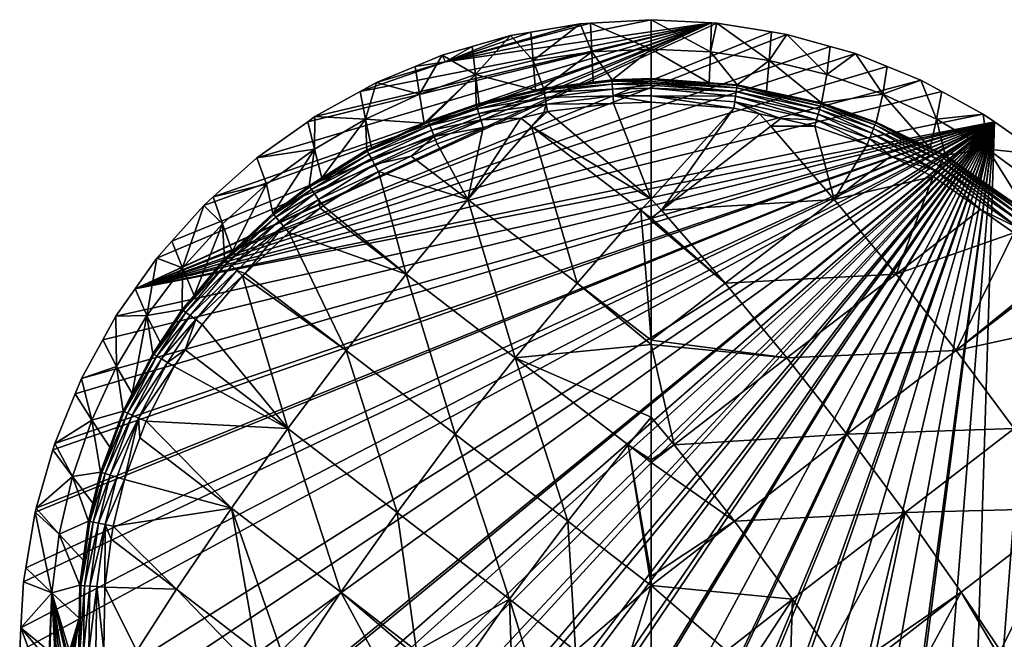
# Model space of a CAD drawing. Extents: x -0.028 to 0.043, y -0.141 to 0.027.
# Tile 25 of 46: x -0.028 to 0.016, y 0 to 0.027. Entities that reach past the tile are written whole.
import ezdxf

# ---------------------------------------------------------------- set-up
doc = ezdxf.new("R2010")
doc.units = 0
doc.layers.add('mesh', color=7, linetype='CONTINUOUS')

msp = doc.modelspace()

# ---------------------------------------------------------------- meshes
at = {"layer": 'mesh'}
mesh = msp.add_polyface(dxfattribs=at)
corners = [(0.00271, 0.027101, 0.00146), (-0.017324, 0.021147, 0.00146), (-0.01924, 0.019429, 0.00146), (-0.015076, 0.022746, 0.00146), (-0.012047, 0.024472, 0.00146), (-0.009008, 0.025385, 0.00146), (-0.010345, 0.025179, 0.00146), (-0.012767, 0.024074, 0.00146), (-0.009157, 0.025673, 0.00146), (-0.014764, 0.022967, 0.00146), (0.015166, 0.022739, 0.00146), (-0.023532, 0.014174, 0.00146), (-0.024107, 0.013127, 0.00146), (-0.022683, 0.015375, 0.00146), (-0.014535, 0.018928, 0.13265), (-0.01074, 0.016029, 0.133883), (-0.015914, 0.017865, 0.132648), (-0.011964, 0.020552, 0.132652), (-0.008019, 0.019322, 0.133454), (-0.014397, 0.019035, 0.13265), (-0.010524, 0.021233, 0.132652), (-0.010154, 0.023957, 0.066386), (-0.012525, 0.022857, 0.066386), (-0.012262, 0.0216, 0.131241), (-0.012476, 0.021499, 0.131241), (-0.009942, 0.022687, 0.131244), (-0.014777, 0.02153, 0.066386), (-0.014452, 0.020273, 0.131238), (-0.01502, 0.01992, 0.131237), (-0.009751, 0.022717, 0.131617), (-0.00977, 0.022768, 0.131244), (-0.01245, 0.021451, 0.131616), (-0.014988, 0.019875, 0.131613), (-0.01213, 0.020857, 0.1325), (-0.014598, 0.01932, 0.132499), (-0.009503, 0.022095, 0.132499), (-0.009375, 0.021775, 0.132652), (-0.01238, 0.021321, 0.131965), (-0.014904, 0.019754, 0.131963), (-0.009697, 0.022582, 0.131965), (-0.012271, 0.021119, 0.132266), (-0.014771, 0.019565, 0.132265), (-0.009612, 0.02237, 0.132265)]
mesh.append_faces([[corners[k] for k in face] for face in [(0, 1, 2, 2), (0, 3, 1, 1), (4, 5, 6, 6), (4, 7, 5, 5), (5, 8, 6, 6), (0, 7, 9, 9), (10, 11, 12, 12), (10, 13, 11, 11), (14, 15, 16, 16), (15, 17, 18, 18), (15, 19, 17, 17), (14, 19, 15, 15), (17, 20, 18, 18), (21, 6, 8, 8), (21, 4, 6, 6), (22, 4, 21, 21), (22, 7, 4, 4), (9, 7, 22, 22), (22, 23, 24, 24), (22, 25, 23, 23), (21, 25, 22, 22), (22, 26, 9, 9), (22, 27, 26, 26), (24, 27, 22, 22), (27, 28, 26, 26), (29, 25, 30, 30), (31, 25, 29, 29), (31, 23, 25, 25), (31, 24, 23, 23), (32, 24, 31, 31), (32, 27, 24, 24), (33, 17, 34, 34), (33, 20, 17, 17), (35, 20, 33, 33), (35, 36, 20, 20), (34, 19, 14, 14), (17, 19, 34, 34), (32, 28, 27, 27), (32, 37, 38, 38), (31, 37, 32, 32), (31, 39, 37, 37), (29, 39, 31, 31), (38, 40, 41, 41), (37, 40, 38, 38), (37, 42, 40, 40), (39, 42, 37, 37), (41, 33, 34, 34), (40, 33, 41, 41), (40, 35, 33, 33), (42, 35, 40, 40)]])
mesh = msp.add_polyface(dxfattribs=at)
corners = [(-0.014764, 0.022967, 0.00146), (-0.015076, 0.022746, 0.00146), (0.00271, 0.027101, 0.00146), (-0.009008, 0.025385, 0.00146), (-0.007832, 0.026055, 0.00146), (-0.009157, 0.025673, 0.00146), (-0.006139, 0.026544, 0.00146), (-0.005248, 0.026695, 0.00146), (-0.003078, 0.027064, 0.00146), (-0.002615, 0.027091, 0.00146), (-0.012767, 0.024074, 0.00146), (0.000047, 0.027241, 0.00146), (-0.022683, 0.015375, 0.00146), (0.002948, 0.027089, 0.00146), (0.006021, 0.026591, 0.00146), (0.005344, 0.026701, 0.00146), (-0.007687, 0.024822, 0.066386), (-0.005149, 0.025443, 0.066386), (-0.002563, 0.025817, 0.066386), (0.000047, 0.025942, 0.066386), (-0.001672, 0.02459, 0.131262), (-0.005039, 0.024139, 0.131253), (-0.004693, 0.024223, 0.131253), (-0.002505, 0.024488, 0.13126), (-0.007657, 0.023509, 0.131248), (-0.00977, 0.022768, 0.131244), (-0.007529, 0.02354, 0.131248), (-0.010154, 0.023957, 0.066386), (-0.009942, 0.022687, 0.131244), (-0.001669, 0.024536, 0.13163), (-0.004684, 0.02417, 0.131623), (-0.001608, 0.023548, 0.132661), (-0.00457, 0.023521, 0.1325), (-0.001629, 0.023884, 0.132505), (-0.007642, 0.023457, 0.13162), (-0.00466, 0.024028, 0.131968), (-0.0076, 0.023318, 0.131966), (-0.001661, 0.024394, 0.131973), (0.000048, 0.02451, 0.131853), (-0.004621, 0.023808, 0.132266), (-0.001647, 0.024173, 0.132271), (0.000047, 0.02435, 0.132123), (0.000046, 0.024223, 0.132262)]
mesh.append_faces([[corners[k] for k in face] for face in [(0, 1, 2, 2), (3, 4, 5, 5), (6, 4, 3, 3), (3, 7, 6, 6), (3, 8, 7, 7), (9, 8, 3, 3), (2, 3, 10, 10), (11, 3, 2, 2), (11, 9, 3, 3), (12, 13, 2, 2), (12, 14, 15, 15), (6, 16, 4, 4), (6, 17, 16, 16), (7, 17, 6, 6), (8, 17, 7, 7), (8, 18, 17, 17), (9, 18, 8, 8), (19, 18, 9, 9), (19, 20, 18, 18), (17, 21, 16, 16), (17, 22, 21, 21), (18, 22, 17, 17), (18, 23, 22, 22), (20, 23, 18, 18), (16, 24, 25, 25), (16, 26, 24, 24), (21, 26, 16, 16), (27, 16, 28, 28), (5, 16, 27, 27), (5, 4, 16, 16), (29, 23, 20, 20), (30, 23, 29, 29), (31, 32, 33, 33), (30, 22, 23, 23), (30, 21, 22, 22), (34, 21, 30, 30), (34, 26, 21, 21), (34, 24, 26, 26), (34, 35, 36, 36), (30, 35, 34, 34), (30, 37, 35, 35), (29, 37, 30, 30), (29, 38, 37, 37), (35, 39, 36, 36), (35, 40, 39, 39), (37, 40, 35, 35), (37, 41, 40, 40), (39, 33, 32, 32), (40, 33, 39, 39), (40, 42, 33, 33)]])
mesh = msp.add_polyface(dxfattribs=at)
corners = [(-0.022683, 0.015375, 0.00146), (0.007928, 0.026057, 0.00146), (0.006021, 0.026591, 0.00146), (-0.002615, 0.027091, 0.00146), (0.000047, 0.027241, 0.00146), (0.000047, 0.025942, 0.066386), (0.000047, 0.024645, 0.13126), (-0.001672, 0.02459, 0.131262), (0.002657, 0.025817, 0.066386), (0.00271, 0.027101, 0.00146), (0.002948, 0.027089, 0.00146), (0.0026, 0.024464, 0.131257), (0.003836, 0.024376, 0.131256), (0.005243, 0.025443, 0.066386), (0.007782, 0.024822, 0.066386), (0.009048, 0.025743, 0.00146), (0.005344, 0.026701, 0.00146), (0.007552, 0.023569, 0.131248), (0.005125, 0.024096, 0.131253), (0.000048, 0.02451, 0.131853), (0.000048, 0.024443, 0.131966), (-0.001661, 0.024394, 0.131973), (-0.001608, 0.023548, 0.132661), (-0.001629, 0.023884, 0.132505), (0.000047, 0.023606, 0.132658), (0.000047, 0.02435, 0.132123), (0.003831, 0.024341, 0.131553), (0.007542, 0.023534, 0.131547), (0.003818, 0.024241, 0.131852), (0.003767, 0.023869, 0.132355), (0.003796, 0.024081, 0.132123), (0.007408, 0.023071, 0.132353), (0.007468, 0.023279, 0.132121), (0.007514, 0.023436, 0.131848), (0.00005, 0.024609, 0.131556), (0.000046, 0.024223, 0.132262), (-0.001647, 0.024173, 0.132271), (0.000045, 0.023883, 0.132536), (-0.001669, 0.024536, 0.13163), (0.003692, 0.023337, 0.132657), (0.003731, 0.023614, 0.132537)]
mesh.append_faces([[corners[k] for k in face] for face in [(0, 1, 2, 2), (3, 4, 5, 5), (6, 7, 5, 5), (8, 9, 10, 10), (5, 11, 6, 6), (5, 8, 11, 11), (4, 8, 5, 5), (4, 9, 8, 8), (8, 12, 11, 11), (8, 13, 12, 12), (10, 13, 8, 8), (14, 1, 15, 15), (14, 2, 1, 1), (13, 2, 14, 14), (13, 16, 2, 2), (10, 16, 13, 13), (17, 13, 14, 14), (18, 13, 17, 17), (18, 12, 13, 13), (19, 20, 21, 21), (22, 23, 24, 24), (20, 25, 21, 21), (11, 12, 26, 26), (18, 26, 12, 12), (18, 27, 26, 26), (17, 27, 18, 18), (20, 19, 28, 28), (29, 30, 31, 31), (32, 28, 33, 33), (30, 28, 32, 32), (30, 20, 28, 28), (25, 20, 30, 30), (33, 26, 27, 27), (28, 26, 33, 33), (7, 6, 34, 34), (25, 35, 36, 36), (23, 37, 24, 24), (35, 37, 23, 23), (38, 7, 34, 34), (34, 19, 38, 38), (39, 37, 40, 40), (24, 37, 39, 39), (37, 35, 29, 29), (35, 25, 30, 30), (34, 11, 26, 26), (6, 11, 34, 34), (40, 37, 29, 29), (29, 35, 30, 30), (28, 34, 26, 26), (19, 34, 28, 28)]])
mesh = msp.add_polyface(dxfattribs=at)
corners = [(0.00271, 0.027101, 0.00146), (-0.021057, 0.017482, 0.00146), (-0.02172, 0.016738, 0.00146), (-0.019654, 0.019057, 0.00146), (-0.022683, 0.015375, 0.00146), (-0.017828, 0.016061, 0.132646), (-0.013383, 0.012664, 0.134094), (-0.017944, 0.015952, 0.132646), (-0.015914, 0.017865, 0.132648), (-0.022156, 0.01421, 0.066385), (-0.020598, 0.01631, 0.066385), (-0.018835, 0.018242, 0.066385), (-0.014777, 0.02153, 0.066386), (-0.015076, 0.022746, 0.00146), (-0.014764, 0.022967, 0.00146), (-0.017324, 0.021147, 0.00146), (-0.016888, 0.019987, 0.066385), (-0.01924, 0.019429, 0.00146), (-0.018398, 0.01702, 0.13123), (-0.020084, 0.015091, 0.131227), (-0.018736, 0.016703, 0.131229), (-0.014598, 0.01932, 0.132499), (-0.014535, 0.018928, 0.13265), (-0.016138, 0.018134, 0.132498), (-0.018696, 0.016664, 0.131607), (-0.020565, 0.014429, 0.131605), (-0.018199, 0.016194, 0.132496), (-0.018588, 0.016562, 0.131959), (-0.016479, 0.018544, 0.131961), (-0.016574, 0.018658, 0.13161), (-0.014904, 0.019754, 0.131963), (-0.014988, 0.019875, 0.131613), (-0.018418, 0.016401, 0.132262), (-0.020445, 0.01434, 0.131958), (-0.016331, 0.018365, 0.132264), (-0.014771, 0.019565, 0.132265), (-0.020257, 0.014201, 0.132261), (-0.016608, 0.018701, 0.131233), (-0.01502, 0.01992, 0.131237)]
mesh.append_faces([[corners[k] for k in face] for face in [(0, 1, 2, 2), (0, 3, 1, 1), (4, 0, 2, 2), (5, 6, 7, 7), (8, 6, 5, 5), (9, 2, 10, 10), (9, 4, 2, 2), (10, 3, 11, 11), (10, 1, 3, 3), (2, 1, 10, 10), (12, 13, 14, 14), (12, 15, 13, 13), (16, 15, 12, 12), (16, 17, 15, 15), (11, 16, 18, 18), (11, 17, 16, 16), (3, 17, 11, 11), (11, 19, 10, 10), (11, 20, 19, 19), (18, 20, 11, 11), (21, 22, 23, 23), (24, 20, 18, 18), (25, 20, 24, 24), (26, 5, 7, 7), (23, 5, 26, 26), (23, 8, 5, 5), (22, 8, 23, 23), (25, 19, 20, 20), (24, 27, 25, 25), (24, 28, 27, 27), (29, 28, 24, 24), (29, 30, 28, 28), (31, 30, 29, 29), (27, 32, 33, 33), (27, 34, 32, 32), (28, 34, 27, 27), (28, 35, 34, 34), (30, 35, 28, 28), (32, 26, 36, 36), (32, 23, 26, 26), (34, 23, 32, 32), (34, 21, 23, 23), (35, 21, 34, 34), (16, 37, 18, 18), (12, 37, 16, 16), (12, 38, 37, 37), (31, 37, 38, 38), (29, 37, 31, 31), (24, 37, 29, 29), (24, 18, 37, 37)]])
mesh = msp.add_polyface(dxfattribs=at)
corners = [(-0.01924, 0.019429, 0.00146), (-0.019654, 0.019057, 0.00146), (0.00271, 0.027101, 0.00146), (0.005344, 0.026701, 0.00146), (0.002948, 0.027089, 0.00146), (-0.022683, 0.015375, 0.00146), (0.01044, 0.025179, 0.00146), (0.009048, 0.025743, 0.00146), (0.011925, 0.024576, 0.00146), (0.014676, 0.023081, 0.00146), (0.015166, 0.022739, 0.00146), (-0.008019, 0.019322, 0.133454), (-0.005692, 0.022898, 0.132655), (-0.005219, 0.02254, 0.132807), (-0.007351, 0.022492, 0.132653), (-0.009375, 0.021775, 0.132652), (-0.010524, 0.021233, 0.132652), (-0.004674, 0.023147, 0.132655), (-0.00451, 0.023187, 0.132655), (-0.007687, 0.024822, 0.066386), (-0.00977, 0.022768, 0.131244), (-0.009942, 0.022687, 0.131244), (0.000499, 0.018848, 0.134025), (0.003692, 0.023337, 0.132657), (0.004816, 0.023089, 0.132656), (0.007255, 0.02255, 0.132654), (0.005314, 0.022541, 0.132807), (0.005764, 0.022879, 0.132655), (0.008114, 0.019322, 0.133454), (0.009558, 0.021739, 0.132652), (-0.00457, 0.023521, 0.1325), (-0.001608, 0.023548, 0.132661), (-0.00745, 0.02282, 0.1325), (-0.009503, 0.022095, 0.132499), (-0.007642, 0.023457, 0.13162), (-0.007657, 0.023509, 0.131248), (-0.009751, 0.022717, 0.131617), (-0.0076, 0.023318, 0.131966), (-0.009697, 0.022582, 0.131965), (-0.007535, 0.023101, 0.132266), (-0.009612, 0.02237, 0.132265), (-0.004621, 0.023808, 0.132266), (0.007552, 0.023569, 0.131248), (0.009944, 0.022697, 0.131544), (0.007542, 0.023534, 0.131547), (0.007334, 0.022821, 0.132535), (0.003731, 0.023614, 0.132537), (0.007408, 0.023071, 0.132353), (0.009665, 0.022003, 0.132534), (0.003767, 0.023869, 0.132355), (0.007468, 0.023279, 0.132121), (0.009763, 0.022246, 0.132353), (0.003796, 0.024081, 0.132123), (0.000047, 0.019327, 0.133875), (0.000047, 0.023606, 0.132658)]
mesh.append_faces([[corners[k] for k in face] for face in [(0, 1, 2, 2), (3, 4, 5, 5), (5, 6, 7, 7), (5, 8, 6, 6), (9, 5, 10, 10), (11, 12, 13, 13), (11, 14, 12, 12), (11, 15, 14, 14), (11, 16, 15, 15), (13, 17, 18, 18), (12, 17, 13, 13), (19, 20, 21, 21), (22, 23, 24, 24), (25, 26, 27, 27), (25, 28, 26, 26), (29, 28, 25, 25), (24, 27, 26, 26), (18, 30, 31, 31), (32, 14, 33, 33), (32, 12, 14, 14), (30, 12, 32, 32), (30, 17, 12, 12), (18, 17, 30, 30), (34, 20, 35, 35), (36, 20, 34, 34), (14, 15, 33, 33), (36, 37, 38, 38), (34, 37, 36, 36), (38, 39, 40, 40), (37, 39, 38, 38), (37, 41, 39, 39), (40, 32, 33, 33), (39, 32, 40, 40), (39, 30, 32, 32), (41, 30, 39, 39), (42, 43, 44, 44), (25, 45, 29, 29), (27, 45, 25, 25), (27, 46, 45, 45), (24, 46, 27, 27), (23, 46, 24, 24), (45, 47, 48, 48), (45, 49, 47, 47), (46, 49, 45, 45), (47, 50, 51, 51), (47, 52, 50, 50), (53, 31, 54, 54), (53, 18, 31, 31), (13, 18, 53, 53), (54, 23, 53, 53)]])
mesh = msp.add_polyface(dxfattribs=at)
corners = [(-0.025271, -0.010524, 0.00146), (-0.02456, -0.012103, 0.00146), (0.015166, 0.022739, 0.00146), (-0.02693, -0.005358, 0.00146), (-0.026447, -0.007277, 0.00146), (-0.027707, 0.000437, 0.00146), (-0.027763, -0.00059, 0.00146), (-0.027084, 0.005537, 0.00146), (-0.027492, 0.003091, 0.00146), (-0.026221, 0.008558, 0.00146), (-0.026301, 0.008279, 0.00146), (-0.024107, 0.013127, 0.00146), (-0.02504, 0.01143, 0.00146), (0.009048, 0.025743, 0.00146), (0.007928, 0.026057, 0.00146), (-0.022683, 0.015375, 0.00146), (0.012859, 0.024069, 0.00146), (0.011925, 0.024576, 0.00146), (0.014676, 0.023081, 0.00146), (-0.003213, 0.015634, 0.134693), (0.000048, 0.012925, 0.135295), (-0.005937, 0.012342, 0.135124), (-0.01074, 0.016029, 0.133883), (-0.008578, 0.008972, 0.135323), (-0.008019, 0.019322, 0.133454), (-0.005219, 0.02254, 0.132807), (-0.000403, 0.018847, 0.134026), (-0.006183, 0.001701, 0.136119), (-0.011136, 0.005526, 0.13529), (-0.003619, 0.005143, 0.136143), (-0.000969, 0.008507, 0.135928), (0.003308, 0.015635, 0.134693), (0.010835, 0.016029, 0.133882), (0.006033, 0.012343, 0.135124), (0.008114, 0.019322, 0.133454), (0.000499, 0.018848, 0.134025), (0.005314, 0.022541, 0.132807), (0.004816, 0.023089, 0.132656), (0.001065, 0.008508, 0.135928), (0.008674, 0.008973, 0.135323), (0.003715, 0.005145, 0.136143), (0.000048, 0.013121, 0.135254), (0.000047, 0.018398, 0.13414), (0.000047, 0.0185, 0.134111), (0.00005, 0.009723, 0.135746), (0.000051, 0.007723, 0.136019), (0.000051, 0.007849, 0.136009), (0.00005, 0.002301, 0.136402), (0.00005, 0.002723, 0.136394), (0.000047, 0.019327, 0.133875), (0.003692, 0.023337, 0.132657)]
mesh.append_faces([[corners[k] for k in face] for face in [(0, 1, 2, 2), (3, 4, 2, 2), (5, 6, 2, 2), (7, 8, 2, 2), (9, 10, 2, 2), (11, 12, 2, 2), (13, 14, 15, 15), (16, 17, 15, 15), (18, 16, 15, 15), (19, 20, 21, 21), (22, 21, 23, 23), (24, 21, 22, 22), (24, 19, 21, 21), (25, 19, 24, 24), (25, 26, 19, 19), (23, 27, 28, 28), (21, 29, 23, 23), (21, 30, 29, 29), (31, 32, 33, 33), (31, 34, 32, 32), (35, 34, 31, 31), (35, 36, 34, 34), (37, 36, 35, 35), (38, 39, 40, 40), (38, 33, 39, 39), (20, 33, 38, 38), (19, 26, 41, 41), (26, 42, 41, 41), (26, 43, 42, 42), (21, 20, 44, 44), (19, 41, 20, 20), (45, 30, 46, 46), (30, 47, 29, 29), (45, 48, 30, 30), (49, 26, 25, 25), (49, 43, 26, 26), (44, 30, 21, 21), (44, 46, 30, 30), (38, 44, 20, 20), (40, 45, 38, 38), (48, 45, 40, 40), (38, 46, 44, 44), (45, 46, 38, 38), (33, 41, 31, 31), (35, 43, 49, 49), (31, 43, 35, 35), (31, 42, 43, 43), (41, 42, 31, 31), (49, 50, 35, 35), (20, 41, 33, 33)]])
mesh = msp.add_polyface(dxfattribs=at)
corners = [(0.009558, 0.021739, 0.132652), (0.010612, 0.021227, 0.132652), (0.008114, 0.019322, 0.133454), (0.012467, 0.020325, 0.132652), (0.010248, 0.023957, 0.066386), (0.01044, 0.025179, 0.00146), (0.011925, 0.024576, 0.00146), (0.012997, 0.021263, 0.13124), (0.012345, 0.021578, 0.131241), (0.012619, 0.022857, 0.066386), (0.014872, 0.02153, 0.066386), (0.009048, 0.025743, 0.00146), (0.007782, 0.024822, 0.066386), (0.007552, 0.023569, 0.131248), (0.012859, 0.024069, 0.00146), (0.014676, 0.023081, 0.00146), (0.015166, 0.022739, 0.00146), (0.014506, 0.020218, 0.131237), (0.016613, 0.01876, 0.131233), (0.016982, 0.019987, 0.066385), (0.01298, 0.021231, 0.131542), (0.009944, 0.022697, 0.131544), (0.016701, 0.018654, 0.131537), (0.012608, 0.020574, 0.132534), (0.014559, 0.01887, 0.13265), (0.009665, 0.022003, 0.132534), (0.007334, 0.022821, 0.132535), (0.009763, 0.022246, 0.132353), (0.012739, 0.020804, 0.132353), (0.007408, 0.023071, 0.132353), (0.012847, 0.020996, 0.13212), (0.016385, 0.018274, 0.132351), (0.009845, 0.022449, 0.13212), (0.007468, 0.023279, 0.132121), (0.012929, 0.02114, 0.131846), (0.016528, 0.018445, 0.132118), (0.009906, 0.022602, 0.131847), (0.007514, 0.023436, 0.131848), (0.016635, 0.018574, 0.131842), (0.007542, 0.023534, 0.131547), (0.009958, 0.022731, 0.131244), (0.017252, 0.021279, 0.00146), (0.01893, 0.018242, 0.066385)]
mesh.append_faces([[corners[k] for k in face] for face in [(0, 1, 2, 2), (3, 2, 1, 1), (4, 5, 6, 6), (7, 8, 9, 9), (10, 7, 9, 9), (4, 11, 5, 5), (4, 12, 11, 11), (13, 12, 4, 4), (9, 6, 14, 14), (9, 4, 6, 6), (8, 4, 9, 9), (15, 9, 14, 14), (15, 10, 9, 9), (16, 10, 15, 15), (10, 17, 7, 7), (10, 18, 17, 17), (19, 18, 10, 10), (8, 7, 20, 20), (21, 8, 20, 20), (17, 20, 7, 7), (17, 22, 20, 20), (3, 23, 24, 24), (1, 23, 3, 3), (1, 25, 23, 23), (0, 25, 1, 1), (0, 26, 25, 25), (23, 27, 28, 28), (25, 27, 23, 23), (25, 29, 27, 27), (28, 30, 31, 31), (28, 32, 30, 30), (27, 32, 28, 28), (27, 33, 32, 32), (30, 34, 35, 35), (30, 36, 34, 34), (32, 36, 30, 30), (32, 37, 36, 36), (33, 37, 32, 32), (34, 20, 38, 38), (34, 21, 20, 20), (36, 21, 34, 34), (36, 39, 21, 21), (37, 39, 36, 36), (13, 4, 40, 40), (8, 40, 4, 4), (41, 10, 16, 16), (41, 19, 10, 10), (41, 42, 19, 19), (40, 21, 13, 13), (21, 40, 8, 8)]])
mesh = msp.add_polyface(dxfattribs=at)
corners = [(0.015166, 0.022739, 0.00146), (-0.026447, -0.007277, 0.00146), (-0.025334, -0.010351, 0.00146), (-0.027283, -0.003955, 0.00146), (-0.02693, -0.005358, 0.00146), (-0.027763, -0.00059, 0.00146), (-0.019725, -0.019446, 0.00146), (-0.018563, -0.019458, 0.045685), (-0.018224, -0.021073, 0.00146), (-0.018094, -0.018709, 0.094084), (-0.018113, -0.018959, 0.097098), (-0.016287, -0.020787, 0.096741), (-0.019739, -0.016748, 0.09427), (-0.019704, -0.01675, 0.090969), (-0.01991, -0.01651, 0.090969), (-0.019985, -0.018652, 0.106179), (-0.020069, -0.019029, 0.107464), (-0.018359, -0.020762, 0.105187), (-0.021197, -0.014652, 0.094464), (-0.021203, -0.014845, 0.097871), (-0.019754, -0.016971, 0.097474), (-0.019857, -0.017972, 0.103455), (-0.018225, -0.020035, 0.102676), (-0.016396, -0.021919, 0.101952), (-0.01805, -0.018685, 0.090969), (-0.019424, -0.017079, 0.090969), (-0.01627, -0.020513, 0.093907), (-0.015972, -0.020673, 0.090969), (-0.016216, -0.020449, 0.090969), (-0.020119, -0.019581, 0.108715), (-0.0185, -0.021707, 0.107508), (-0.020111, -0.020327, 0.109897), (-0.02017, -0.016474, 0.080977), (-0.020852, 0.002143, 0.13345), (-0.017329, -0.000573, 0.134267), (-0.018242, -0.000573, 0.134046), (-0.018438, 0.005718, 0.133873), (-0.022605, -0.000575, 0.13299), (-0.01624, -0.000572, 0.13453), (-0.013613, 0.002005, 0.135033), (-0.018764, -0.019215, 0.045685), (-0.020095, -0.019046, 0.00146), (-0.020423, -0.01721, 0.045685), (-0.016912, -0.02103, 0.045685), (-0.018008, -0.019047, 0.080977), (-0.016181, -0.020756, 0.080977), (-0.019641, -0.017105, 0.080977), (-0.017796, -0.018983, 0.090969)]
mesh.append_faces([[corners[k] for k in face] for face in [(0, 1, 2, 2), (0, 3, 4, 4), (0, 5, 3, 3), (6, 7, 8, 8), (9, 10, 11, 11), (12, 13, 14, 14), (15, 16, 17, 17), (18, 12, 14, 14), (19, 20, 12, 12), (21, 22, 20, 20), (23, 11, 10, 10), (9, 24, 25, 25), (26, 27, 28, 28), (22, 15, 17, 17), (21, 15, 22, 22), (12, 25, 13, 13), (12, 9, 25, 25), (20, 9, 12, 12), (20, 10, 9, 9), (22, 10, 20, 20), (22, 23, 10, 10), (11, 26, 9, 9), (29, 30, 16, 16), (31, 30, 29, 29), (13, 32, 14, 14), (33, 34, 35, 35), (36, 34, 33, 33), (37, 33, 35, 35), (36, 38, 34, 34), (36, 39, 38, 38), (6, 40, 7, 7), (41, 40, 6, 6), (41, 42, 40, 40), (43, 44, 45, 45), (7, 44, 43, 43), (7, 40, 44, 44), (46, 42, 32, 32), (46, 40, 42, 42), (44, 40, 46, 46), (9, 47, 24, 24), (26, 28, 47, 47), (9, 26, 47, 47), (13, 46, 32, 32), (25, 46, 13, 13), (24, 46, 25, 25), (24, 44, 46, 46), (47, 44, 24, 24), (28, 44, 47, 47), (28, 45, 44, 44), (27, 45, 28, 28)]])
mesh = msp.add_polyface(dxfattribs=at)
corners = [(0.015166, 0.022739, 0.00146), (-0.027597, 0.002465, 0.00146), (-0.027707, 0.000437, 0.00146), (-0.027492, 0.003091, 0.00146), (-0.027033, 0.005716, 0.00146), (-0.027084, 0.005537, 0.00146), (-0.026301, 0.008279, 0.00146), (-0.025317, 0.010755, 0.00146), (-0.026221, 0.008558, 0.00146), (-0.02504, 0.01143, 0.00146), (-0.015949, 0.009226, 0.13409), (-0.020473, 0.012689, 0.132645), (-0.019729, 0.013811, 0.132645), (-0.02314, 0.006984, 0.132643), (-0.018438, 0.005718, 0.133873), (-0.02365, 0.004924, 0.132641), (-0.020957, 0.011958, 0.132645), (-0.022199, 0.009544, 0.132644), (-0.022469, 0.008809, 0.132644), (-0.017944, 0.015952, 0.132646), (-0.013383, 0.012664, 0.134094), (-0.015914, 0.017865, 0.132648), (-0.01074, 0.016029, 0.133883), (-0.013613, 0.002005, 0.135033), (-0.011136, 0.005526, 0.13529), (-0.008578, 0.008972, 0.135323), (-0.022156, 0.01421, 0.066385), (-0.021576, 0.013008, 0.131225), (-0.0219, 0.012521, 0.131225), (-0.02061, 0.014463, 0.131226), (-0.020598, 0.01631, 0.066385), (-0.020084, 0.015091, 0.131227), (-0.022809, 0.01076, 0.131224), (-0.018199, 0.016194, 0.132496), (-0.020012, 0.014021, 0.132495), (-0.020565, 0.014429, 0.131605), (-0.021852, 0.012492, 0.131605), (-0.023155, 0.009967, 0.131604), (-0.022523, 0.009687, 0.132495), (-0.02126, 0.012139, 0.132495), (-0.020445, 0.01434, 0.131958), (-0.021724, 0.012415, 0.131958), (-0.018588, 0.016562, 0.131959), (-0.021522, 0.012295, 0.132261), (-0.023017, 0.009906, 0.131958), (-0.020257, 0.014201, 0.132261), (-0.018418, 0.016401, 0.132262), (-0.022802, 0.009811, 0.132261)]
mesh.append_faces([[corners[k] for k in face] for face in [(0, 1, 2, 2), (0, 3, 1, 1), (0, 4, 5, 5), (0, 6, 4, 4), (0, 7, 8, 8), (0, 9, 7, 7), (10, 11, 12, 12), (13, 14, 15, 15), (10, 16, 11, 11), (10, 17, 16, 16), (14, 17, 10, 10), (14, 18, 17, 17), (13, 18, 14, 14), (19, 10, 12, 12), (19, 20, 10, 10), (21, 22, 20, 20), (10, 23, 14, 14), (20, 24, 10, 10), (20, 25, 24, 24), (22, 25, 20, 20), (26, 27, 28, 28), (26, 29, 27, 27), (30, 29, 26, 26), (30, 31, 29, 29), (32, 26, 28, 28), (33, 19, 34, 34), (35, 29, 31, 31), (36, 29, 35, 35), (36, 27, 29, 29), (36, 28, 27, 27), (37, 28, 36, 36), (38, 17, 18, 18), (38, 16, 17, 17), (39, 16, 38, 38), (39, 11, 16, 16), (34, 11, 39, 39), (34, 12, 11, 11), (19, 12, 34, 34), (36, 40, 41, 41), (35, 40, 36, 36), (35, 42, 40, 40), (41, 43, 44, 44), (41, 45, 43, 43), (40, 45, 41, 41), (40, 46, 45, 45), (47, 39, 38, 38), (43, 39, 47, 47), (43, 34, 39, 39), (45, 34, 43, 43), (45, 33, 34, 34)]])
mesh = msp.add_polyface(dxfattribs=at)
corners = [(0.015166, 0.022739, 0.00146), (-0.002635, -0.028546, 0.00146), (0.000047, -0.02868, 0.00146), (-0.002996, -0.028488, 0.00146), (-0.005581, -0.028074, 0.00146), (-0.005887, -0.027987, 0.00146), (-0.008449, -0.027258, 0.00146), (-0.008622, -0.027185, 0.00146), (-0.013744, -0.024668, 0.00146), (-0.013591, -0.024755, 0.00146), (-0.01581, -0.023173, 0.00146), (-0.016169, -0.022914, 0.00146), (-0.017858, -0.0214, 0.00146), (-0.018224, -0.021073, 0.00146), (-0.019725, -0.019446, 0.00146), (-0.020095, -0.019046, 0.00146), (-0.021409, -0.017339, 0.00146), (-0.021777, -0.01686, 0.00146), (-0.022904, -0.015104, 0.00146), (-0.023267, -0.014539, 0.00146), (-0.024209, -0.012764, 0.00146), (-0.02456, -0.012103, 0.00146), (-0.025334, -0.010351, 0.00146), (-0.025271, -0.010524, 0.00146), (-0.006183, 0.001701, 0.136119), (-0.007778, -0.00057, 0.135929), (-0.010281, -0.00057, 0.135622), (-0.003278, -0.000569, 0.136325), (-0.003619, 0.005143, 0.136143), (-0.006115, -0.00057, 0.136133), (-0.005484, -0.000569, 0.136211), (-0.013613, 0.002005, 0.135033), (-0.015341, -0.000572, 0.134698), (-0.01624, -0.000572, 0.13453), (-0.012217, -0.000571, 0.13528), (-0.015949, 0.009226, 0.13409), (-0.011136, 0.005526, 0.13529), (-0.010576, -0.00057, 0.135586), (-0.008578, 0.008972, 0.135323), (0.006279, 0.001702, 0.136119), (0.004793, -0.00057, 0.136275), (0.003369, -0.000571, 0.136329), (0.006208, -0.00057, 0.136116), (0.007875, -0.00057, 0.135928), (0.011232, 0.005526, 0.135289), (0.003715, 0.005145, 0.136143), (0.003093, -0.028503, 0.00146), (0.005986, -0.028001, 0.00146), (-0.011172, -0.026118, 0.00146), (0.00005, 0.002301, 0.136402), (0.000049, -0.000574, 0.136454), (-0.000844, -0.000569, 0.13645), (-0.000969, 0.008507, 0.135928), (0.00005, 0.002723, 0.136394)]
mesh.append_faces([[corners[k] for k in face] for face in [(0, 1, 2, 2), (3, 1, 0, 0), (0, 4, 3, 3), (0, 5, 4, 4), (6, 5, 0, 0), (0, 7, 6, 6), (0, 8, 9, 9), (10, 8, 0, 0), (0, 11, 10, 10), (0, 12, 11, 11), (13, 12, 0, 0), (0, 14, 13, 13), (0, 15, 14, 14), (16, 15, 0, 0), (0, 17, 16, 16), (0, 18, 17, 17), (19, 18, 0, 0), (0, 20, 19, 19), (0, 21, 20, 20), (0, 22, 23, 23), (24, 25, 26, 26), (27, 24, 28, 28), (24, 29, 25, 25), (24, 30, 29, 29), (27, 30, 24, 24), (31, 32, 33, 33), (31, 34, 32, 32), (35, 36, 31, 31), (31, 37, 34, 34), (31, 26, 37, 37), (36, 26, 31, 31), (36, 24, 26, 26), (38, 28, 24, 24), (39, 40, 41, 41), (42, 40, 39, 39), (39, 43, 42, 42), (39, 44, 43, 43), (45, 44, 39, 39), (0, 46, 47, 47), (0, 2, 46, 46), (0, 48, 7, 7), (0, 9, 48, 48), (49, 50, 51, 51), (27, 49, 51, 51), (28, 49, 27, 27), (52, 53, 49, 49), (41, 50, 49, 49), (49, 45, 39, 39), (53, 45, 49, 49), (39, 41, 49, 49)]])
mesh = msp.add_polyface(dxfattribs=at)
corners = [(0.025418, -0.010347, 0.00146), (0.02634, -0.007912, 0.00146), (0.022777, 0.015374, 0.00146), (0.023709, -0.013929, 0.00146), (0.024287, -0.012756, 0.00146), (0.021507, -0.017342, 0.00146), (0.021886, -0.01684, 0.00146), (0.018373, -0.021019, 0.00146), (0.019806, -0.019434, 0.00146), (0.013684, -0.024754, 0.00146), (0.021681, 0.016904, 0.00146), (0.021155, 0.017485, 0.00146), (0.018533, 0.005718, 0.133873), (0.022927, 0.007935, 0.132644), (0.020947, 0.002143, 0.13345), (0.024145, 0.001603, 0.13264), (0.024146, -0.000575, 0.13264), (0.023933, 0.003829, 0.13264), (0.023807, 0.004342, 0.13264), (0.021547, -0.000575, 0.133312), (0.018338, -0.000573, 0.134048), (0.022711, -0.000575, 0.133011), (0.017424, -0.000573, 0.134257), (0.015443, -0.000572, 0.134712), (0.012311, -0.000571, 0.135278), (0.013709, 0.002006, 0.135033), (0.015233, -0.000572, 0.13476), (0.010376, -0.00057, 0.13562), (0.00996, -0.00057, 0.135694), (0.011232, 0.005526, 0.135289), (0.007875, -0.00057, 0.135928), (0.016044, 0.009226, 0.13409), (0.003715, 0.005145, 0.136143), (0.008674, 0.008973, 0.135323), (0.023967, 0.0083, 0.131223), (0.025532, 0.007115, 0.066385), (0.024553, 0.005922, 0.13122), (0.024991, 0.003987, 0.131525), (0.023933, 0.008288, 0.131529), (0.024223, 0.003872, 0.132526), (0.024439, 0.001617, 0.132527), (0.023203, 0.008031, 0.132529), (0.024492, 0.003912, 0.132346), (0.024712, 0.00163, 0.132347), (0.023459, 0.008121, 0.132349), (0.024717, 0.003945, 0.132112), (0.023672, 0.008196, 0.132115), (0.023833, 0.008252, 0.131837), (0.024886, 0.003971, 0.131834), (0.005986, -0.028001, 0.00146), (0.008489, -0.027277, 0.00146), (0.015166, 0.022739, 0.00146), (0.024705, -0.000598, 0.132338), (0.024503, -0.000589, 0.132491)]
mesh.append_faces([[corners[k] for k in face] for face in [(0, 1, 2, 2), (3, 4, 2, 2), (5, 6, 2, 2), (7, 8, 2, 2), (9, 10, 11, 11), (9, 2, 10, 10), (12, 13, 14, 14), (14, 15, 16, 16), (14, 17, 15, 15), (14, 18, 17, 17), (13, 18, 14, 14), (14, 19, 20, 20), (14, 21, 19, 19), (16, 21, 14, 14), (22, 14, 20, 20), (22, 12, 14, 14), (23, 12, 22, 22), (24, 25, 26, 26), (24, 27, 25, 25), (28, 25, 27, 27), (28, 29, 25, 25), (30, 29, 28, 28), (25, 23, 26, 26), (25, 12, 23, 23), (29, 12, 25, 25), (29, 31, 12, 12), (32, 33, 29, 29), (34, 35, 36, 36), (36, 37, 38, 38), (39, 17, 18, 18), (39, 15, 17, 17), (40, 15, 39, 39), (13, 39, 18, 18), (13, 41, 39, 39), (40, 42, 43, 43), (39, 42, 40, 40), (39, 44, 42, 42), (41, 44, 39, 39), (42, 45, 43, 43), (42, 46, 45, 45), (44, 46, 42, 42), (45, 47, 48, 48), (46, 47, 45, 45), (47, 38, 48, 48), (49, 50, 51, 51), (43, 52, 53, 53), (53, 16, 15, 15), (40, 53, 15, 15), (40, 43, 53, 53)]])
mesh = msp.add_polyface(dxfattribs=at)
corners = [(0.013684, -0.024754, 0.00146), (0.01958, 0.019225, 0.00146), (0.019341, 0.019436, 0.00146), (0.012467, 0.020325, 0.132652), (0.010835, 0.016029, 0.133882), (0.008114, 0.019322, 0.133454), (0.014559, 0.01887, 0.13265), (0.016029, 0.017847, 0.132648), (0.013478, 0.012664, 0.134094), (0.017834, 0.016166, 0.132646), (0.019672, 0.014015, 0.132645), (0.016044, 0.009226, 0.13409), (0.017923, 0.016062, 0.132646), (0.021429, 0.011297, 0.132644), (0.018533, 0.005718, 0.133873), (0.020541, 0.012669, 0.132645), (0.008674, 0.008973, 0.135323), (0.011232, 0.005526, 0.135289), (0.006033, 0.012343, 0.135124), (0.020692, 0.01631, 0.066385), (0.018616, 0.016927, 0.131229), (0.018503, 0.017031, 0.13123), (0.01893, 0.018242, 0.066385), (0.016724, 0.018683, 0.131233), (0.016613, 0.01876, 0.131233), (0.016982, 0.019987, 0.066385), (0.016701, 0.018654, 0.131537), (0.014506, 0.020218, 0.131237), (0.01859, 0.016901, 0.131534), (0.018042, 0.016368, 0.13253), (0.019903, 0.01419, 0.13253), (0.016214, 0.018069, 0.132532), (0.012608, 0.020574, 0.132534), (0.018234, 0.016555, 0.13235), (0.016385, 0.018274, 0.132351), (0.012739, 0.020804, 0.132353), (0.018394, 0.01671, 0.132116), (0.020118, 0.014353, 0.132349), (0.016528, 0.018445, 0.132118), (0.012847, 0.020996, 0.13212), (0.016635, 0.018574, 0.131842), (0.018515, 0.016827, 0.13184), (0.012929, 0.02114, 0.131846), (0.01298, 0.021231, 0.131542), (0.017252, 0.021279, 0.00146), (0.015166, 0.022739, 0.00146)]
mesh.append_faces([[corners[k] for k in face] for face in [(0, 1, 2, 2), (3, 4, 5, 5), (6, 4, 3, 3), (7, 4, 6, 6), (7, 8, 4, 4), (9, 8, 7, 7), (8, 10, 11, 11), (8, 12, 10, 10), (9, 12, 8, 8), (11, 13, 14, 14), (10, 15, 11, 11), (16, 11, 17, 17), (16, 8, 11, 11), (18, 8, 16, 16), (18, 4, 8, 8), (19, 20, 21, 21), (22, 21, 23, 23), (24, 22, 23, 23), (25, 22, 24, 24), (22, 19, 21, 21), (2, 1, 22, 22), (24, 26, 27, 27), (26, 21, 28, 28), (26, 23, 21, 21), (24, 23, 26, 26), (21, 20, 28, 28), (12, 29, 30, 30), (9, 29, 12, 12), (9, 31, 29, 29), (7, 31, 9, 9), (6, 31, 7, 7), (6, 32, 31, 31), (29, 33, 30, 30), (29, 34, 33, 33), (31, 34, 29, 29), (31, 35, 34, 34), (32, 35, 31, 31), (33, 36, 37, 37), (33, 38, 36, 36), (34, 38, 33, 33), (34, 39, 38, 38), (36, 40, 41, 41), (38, 40, 36, 36), (38, 42, 40, 40), (41, 26, 28, 28), (40, 26, 41, 41), (40, 43, 26, 26), (0, 2, 44, 44), (45, 0, 44, 44), (44, 2, 22, 22)]])
mesh = msp.add_polyface(dxfattribs=at)
corners = [(0.021155, 0.017485, 0.00146), (0.01958, 0.019225, 0.00146), (0.013684, -0.024754, 0.00146), (0.022777, 0.015374, 0.00146), (0.021886, -0.01684, 0.00146), (0.022981, -0.015093, 0.00146), (0.020546, -0.018614, 0.00146), (0.021507, -0.017342, 0.00146), (0.019806, -0.019434, 0.00146), (0.017949, -0.021395, 0.00146), (0.018373, -0.021019, 0.00146), (0.013856, -0.024657, 0.00146), (0.015166, 0.022739, 0.00146), (0.008489, -0.027277, 0.00146), (0.008715, -0.027183, 0.00146), (0.022771, -0.014247, 0.109951), (0.021625, -0.017261, 0.11004), (0.022804, -0.014805, 0.111459), (0.022706, -0.013932, 0.108405), (0.021583, -0.016705, 0.108668), (0.022611, -0.013383, 0.105181), (0.021506, -0.016356, 0.107258), (0.021391, -0.015735, 0.104295), (0.021309, -0.014827, 0.097874), (0.023629, -0.010149, 0.090969), (0.022568, -0.012423, 0.094668), (0.02256, -0.012585, 0.09829), (0.022633, -0.012349, 0.090969), (0.022567, -0.012461, 0.090969), (0.023447, -0.010551, 0.090969), (0.02376, -0.012215, 0.112973), (0.022784, -0.015635, 0.112872), (0.023741, -0.011659, 0.111319), (0.023691, -0.011384, 0.109622), (0.023624, -0.010919, 0.106115), (0.021303, -0.014634, 0.094465), (0.021024, -0.015056, 0.090969), (0.02093, -0.015214, 0.090969), (0.021266, -0.014649, 0.090969), (0.022327, -0.012865, 0.090969), (0.019845, -0.016733, 0.094271), (0.022142, -0.013626, 0.080977), (0.022532, -0.03887, 0.132643), (0.021547, -0.000575, 0.133312), (0.022711, -0.000575, 0.133011), (0.015985, -0.023136, 0.00146), (0.011288, -0.026104, 0.00146), (0.02199, -0.015061, 0.045685), (0.022788, -0.013834, 0.045685), (0.022535, -0.012849, 0.080977), (0.023304, -0.012805, 0.045685), (0.02121, -0.01504, 0.080977), (0.020265, -0.016474, 0.080977), (0.023703, -0.010544, 0.080977)]
mesh.append_faces([[corners[k] for k in face] for face in [(0, 1, 2, 2), (3, 4, 5, 5), (3, 6, 7, 7), (3, 8, 6, 6), (3, 9, 10, 10), (11, 3, 2, 2), (12, 13, 14, 14), (15, 16, 17, 17), (18, 19, 15, 15), (20, 21, 18, 18), (20, 22, 21, 21), (23, 22, 20, 20), (24, 25, 26, 26), (25, 27, 28, 28), (25, 29, 27, 27), (24, 29, 25, 25), (30, 17, 31, 31), (32, 15, 17, 17), (33, 18, 15, 15), (34, 20, 18, 18), (26, 23, 20, 20), (25, 23, 26, 26), (35, 36, 37, 37), (35, 38, 36, 36), (39, 38, 35, 35), (25, 35, 23, 23), (25, 39, 35, 35), (28, 39, 25, 25), (40, 35, 37, 37), (39, 41, 38, 38), (42, 43, 44, 44), (3, 45, 9, 9), (11, 45, 3, 3), (12, 46, 2, 2), (12, 14, 46, 46), (5, 47, 48, 48), (4, 47, 5, 5), (48, 49, 50, 50), (41, 49, 48, 48), (41, 47, 51, 51), (48, 47, 41, 41), (51, 36, 38, 38), (51, 37, 36, 36), (52, 37, 51, 51), (38, 41, 51, 51), (39, 49, 41, 41), (28, 49, 39, 39), (27, 49, 28, 28), (27, 53, 49, 49), (29, 53, 27, 27)]])
mesh = msp.add_polyface(dxfattribs=at)
corners = [(-0.026026, 0.00457, 0.066386), (-0.027033, 0.005716, 0.00146), (-0.025437, 0.007115, 0.066385), (-0.027084, 0.005537, 0.00146), (-0.026221, 0.008558, 0.00146), (-0.02459, 0.009588, 0.066385), (-0.026301, 0.008279, 0.00146), (-0.02504, 0.01143, 0.00146), (-0.023492, 0.011961, 0.066385), (-0.025317, 0.010755, 0.00146), (-0.023532, 0.014174, 0.00146), (-0.022156, 0.01421, 0.066385), (-0.024107, 0.013127, 0.00146), (-0.022683, 0.015375, 0.00146), (-0.022809, 0.01076, 0.131224), (-0.023206, 0.009989, 0.131224), (-0.023794, 0.008395, 0.131223), (-0.024197, 0.007302, 0.131222), (-0.024536, 0.005941, 0.131221), (-0.024734, 0.005141, 0.13122), (-0.02314, 0.006984, 0.132643), (-0.02365, 0.004924, 0.132641), (-0.023999, 0.004993, 0.132493), (-0.023155, 0.009967, 0.131604), (-0.0219, 0.012521, 0.131225), (-0.024144, 0.007286, 0.131603), (-0.02468, 0.00513, 0.131601), (-0.022523, 0.009687, 0.132495), (-0.022469, 0.008809, 0.132644), (-0.02348, 0.007086, 0.132495), (-0.023727, 0.004352, 0.132641), (-0.023999, 0.007242, 0.131957), (-0.024531, 0.0051, 0.131955), (-0.023017, 0.009906, 0.131958), (-0.021724, 0.012415, 0.131958), (-0.021852, 0.012492, 0.131605), (-0.023773, 0.007174, 0.132261), (-0.024299, 0.005053, 0.13226), (-0.022802, 0.009811, 0.132261), (-0.021522, 0.012295, 0.132261)]
mesh.append_faces([[corners[k] for k in face] for face in [(0, 1, 2, 2), (0, 3, 1, 1), (2, 4, 5, 5), (2, 6, 4, 4), (1, 6, 2, 2), (5, 7, 8, 8), (5, 9, 7, 7), (4, 9, 5, 5), (8, 10, 11, 11), (8, 12, 10, 10), (7, 12, 8, 8), (10, 13, 11, 11), (14, 8, 11, 11), (15, 8, 14, 14), (15, 5, 8, 8), (16, 5, 15, 15), (17, 5, 16, 16), (17, 2, 5, 5), (18, 2, 17, 17), (19, 2, 18, 18), (19, 0, 2, 2), (20, 21, 22, 22), (23, 14, 24, 24), (23, 15, 14, 14), (25, 15, 23, 23), (25, 16, 15, 15), (25, 17, 16, 16), (26, 17, 25, 25), (20, 27, 28, 28), (20, 29, 27, 27), (22, 29, 20, 20), (26, 18, 17, 17), (26, 19, 18, 18), (21, 30, 22, 22), (26, 31, 32, 32), (25, 31, 26, 26), (25, 33, 31, 31), (23, 33, 25, 25), (23, 34, 33, 33), (35, 34, 23, 23), (32, 36, 37, 37), (31, 36, 32, 32), (31, 38, 36, 36), (33, 38, 31, 31), (33, 39, 38, 38), (37, 29, 22, 22), (36, 29, 37, 37), (36, 27, 29, 29), (38, 27, 36, 36)]])
mesh = msp.add_polyface(dxfattribs=at)
corners = [(-0.023509, -0.010273, 0.09872), (-0.022455, -0.012606, 0.098286), (-0.022463, -0.012443, 0.094666), (-0.022601, -0.013955, 0.108394), (-0.023638, -0.011685, 0.111305), (-0.022667, -0.01427, 0.109939), (-0.023588, -0.011409, 0.109609), (-0.022506, -0.013404, 0.105172), (-0.02352, -0.010944, 0.106106), (-0.021285, -0.015754, 0.104288), (-0.021197, -0.014652, 0.094464), (-0.021148, -0.014657, 0.090969), (-0.021812, -0.013662, 0.090969), (-0.020896, -0.015033, 0.090969), (-0.022222, -0.012861, 0.090969), (-0.022425, -0.012464, 0.090969), (-0.021203, -0.014845, 0.097871), (-0.02354, -0.010181, 0.090969), (-0.023629, -0.013112, 0.114504), (-0.0227, -0.014828, 0.111445), (-0.023658, -0.012241, 0.112958), (-0.022679, -0.015658, 0.112858), (-0.023547, -0.014261, 0.115866), (-0.023415, -0.015631, 0.11698), (-0.022601, -0.016724, 0.11411), (-0.021478, -0.016725, 0.108658), (-0.022047, -0.013626, 0.080977), (-0.024014, 0.00223, 0.132638), (-0.023727, 0.004352, 0.132641), (-0.020852, 0.002143, 0.13345), (-0.022605, -0.000575, 0.13299), (-0.02365, 0.004924, 0.132641), (-0.018438, 0.005718, 0.133873), (-0.023267, -0.014539, 0.00146), (-0.021895, -0.015061, 0.045685), (-0.022904, -0.015104, 0.00146), (-0.022693, -0.013834, 0.045685), (-0.023209, -0.012806, 0.045685), (-0.024209, -0.012764, 0.00146), (-0.022441, -0.012849, 0.080977), (-0.023605, -0.010552, 0.080977), (-0.021116, -0.015038, 0.080977), (-0.023394, -0.01057, 0.090969), (-0.024051, -0.000575, 0.13264)]
mesh.append_faces([[corners[k] for k in face] for face in [(0, 1, 2, 2), (3, 4, 5, 5), (6, 4, 3, 3), (7, 0, 8, 8), (7, 1, 0, 0), (9, 1, 7, 7), (10, 11, 12, 12), (10, 13, 11, 11), (14, 15, 2, 2), (2, 12, 14, 14), (2, 10, 12, 12), (1, 10, 2, 2), (1, 16, 10, 10), (9, 16, 1, 1), (17, 0, 2, 2), (7, 3, 9, 9), (7, 6, 3, 3), (8, 6, 7, 7), (18, 19, 20, 20), (18, 21, 19, 19), (22, 21, 18, 18), (23, 24, 22, 22), (20, 5, 4, 4), (19, 5, 20, 20), (19, 25, 5, 5), (11, 26, 12, 12), (27, 28, 29, 29), (30, 27, 29, 29), (31, 29, 28, 28), (31, 32, 29, 29), (33, 34, 35, 35), (33, 36, 34, 34), (33, 37, 36, 36), (38, 37, 33, 33), (39, 37, 40, 40), (39, 36, 37, 37), (26, 36, 39, 39), (26, 34, 36, 36), (41, 34, 26, 26), (2, 15, 42, 42), (17, 2, 42, 42), (42, 40, 17, 17), (15, 40, 42, 42), (15, 39, 40, 40), (14, 39, 15, 15), (12, 39, 14, 14), (12, 26, 39, 39), (11, 41, 26, 26), (13, 41, 11, 11), (43, 27, 30, 30)]])
mesh = msp.add_polyface(dxfattribs=at)
corners = [(-0.025142, 0.000862, 0.131219), (-0.025449, -0.00059, 0.11627), (-0.025475, -0.00059, 0.114928), (-0.026353, 0.001979, 0.066386), (-0.026139, -0.000593, 0.080977), (-0.02621, -0.000593, 0.077439), (-0.026038, -0.000594, 0.086082), (-0.025941, -0.000594, 0.090969), (-0.025753, -0.000594, 0.100555), (-0.025693, -0.000594, 0.10362), (-0.025567, -0.000592, 0.110139), (-0.025437, -0.000602, 0.116886), (-0.025426, -0.000669, 0.117318), (-0.025389, -0.000909, 0.118875), (-0.027707, 0.000437, 0.00146), (-0.027597, 0.002465, 0.00146), (-0.027334, -0.00059, 0.022194), (-0.027763, -0.00059, 0.00146), (-0.026853, -0.000591, 0.045685), (-0.026471, -0.000592, 0.064515), (-0.026433, -0.000592, 0.066387), (-0.027084, 0.005537, 0.00146), (-0.026026, 0.00457, 0.066386), (-0.027492, 0.003091, 0.00146), (-0.02497, 0.003415, 0.131218), (-0.024734, 0.005141, 0.13122), (-0.02512, 0.002313, 0.131217), (-0.025064, 0.002309, 0.131599), (-0.02468, 0.00513, 0.131601), (-0.023999, 0.004993, 0.132493), (-0.024014, 0.00223, 0.132638), (-0.024369, 0.002257, 0.132491), (-0.023727, 0.004352, 0.132641), (-0.024531, 0.0051, 0.131955), (-0.024912, 0.002297, 0.131953), (-0.024299, 0.005053, 0.13226), (-0.024675, 0.00228, 0.132257), (-0.025165, -0.000621, 0.131221), (-0.025119, -0.001679, 0.131222), (-0.025108, -0.000619, 0.131598), (-0.024051, -0.000575, 0.13264), (-0.024411, -0.000592, 0.132495), (-0.024957, -0.000612, 0.131954), (-0.024717, -0.000604, 0.132263)]
mesh.append_faces([[corners[k] for k in face] for face in [(0, 1, 2, 2), (3, 4, 5, 5), (3, 6, 4, 4), (7, 6, 3, 3), (3, 8, 7, 7), (3, 9, 8, 8), (10, 9, 3, 3), (0, 11, 1, 1), (0, 12, 11, 11), (13, 12, 0, 0), (14, 15, 3, 3), (16, 17, 14, 14), (14, 18, 16, 16), (14, 19, 18, 18), (3, 19, 14, 14), (3, 20, 19, 19), (5, 20, 3, 3), (3, 21, 22, 22), (3, 23, 21, 21), (15, 23, 3, 3), (24, 22, 25, 25), (26, 22, 24, 24), (26, 3, 22, 22), (0, 3, 26, 26), (0, 10, 3, 3), (2, 10, 0, 0), (27, 25, 28, 28), (27, 24, 25, 25), (29, 30, 31, 31), (29, 32, 30, 30), (27, 26, 24, 24), (27, 0, 26, 26), (27, 33, 34, 34), (28, 33, 27, 27), (34, 35, 36, 36), (33, 35, 34, 34), (36, 29, 31, 31), (35, 29, 36, 36), (0, 37, 13, 13), (38, 37, 39, 39), (31, 40, 41, 41), (31, 30, 40, 40), (39, 0, 27, 27), (39, 37, 0, 0), (39, 34, 42, 42), (27, 34, 39, 39), (42, 36, 43, 43), (34, 36, 42, 42), (43, 31, 41, 41), (36, 31, 43, 43)]])

doc.saveas('drawing.dxf')
